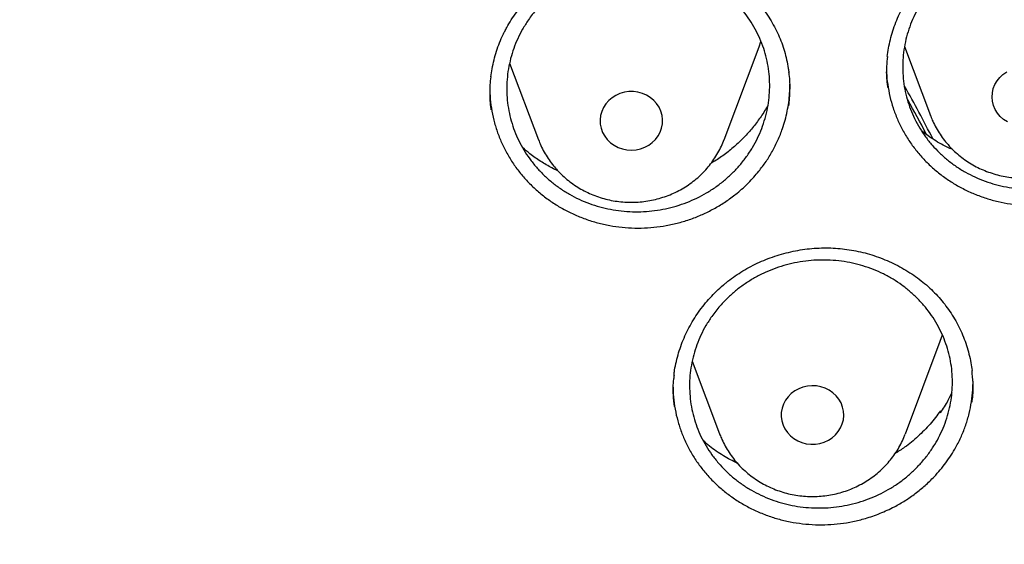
# Model space of a CAD drawing. Header units: millimetres. Extents: x 8 to 795, y 12 to 1770.
# Tile 119 of 136: x 393.66 to 406.25, y 1617.45 to 1624.17. Entities that reach past the tile are written whole.
import ezdxf

# ---------------------------------------------------------------- set-up
doc = ezdxf.new("R2010")
doc.units = ezdxf.units.MM

msp = doc.modelspace()

# ---------------------------------------------------------------- linework, layer by layer
at = {"color": 7, "linetype": 'Continuous', "lineweight": 30}
for p, q in [((402.67, 1622.632), (403.117, 1623.821)), ((403.117, 1623.821), (403.141, 1623.891)), ((404.977, 1623.824), (405.309, 1622.942)), ((399.925, 1623.612), (400.294, 1622.632)), ((405.312, 1622.933), (405.309, 1622.942)), ((405.435, 1620.054), (405.463, 1620.133)), ((404.988, 1618.865), (405.435, 1620.054)), ((402.262, 1619.796), (402.612, 1618.865)), ((405.433, 1619.135), (405.438, 1619.162)), ((405.438, 1619.162), (405.442, 1619.148)), ((402.612, 1618.865), (402.616, 1618.855))]:
    msp.add_line(p, q, dxfattribs=at)
at = {"color": 7, "linetype": 'Continuous', "lineweight": 30, "flags": 128}
for points in [[(406.293, 1622.86), (406.245, 1622.892), (406.202, 1622.929), (406.166, 1622.972), (406.137, 1623.02), (406.115, 1623.071), (406.102, 1623.124), (406.097, 1623.178), (406.101, 1623.233), (406.113, 1623.287), (406.133, 1623.338), (406.161, 1623.386), (406.196, 1623.43), (406.237, 1623.469), (406.285, 1623.501)], [(401.175, 1622.633), (401.216, 1622.593), (401.262, 1622.56), (401.313, 1622.534), (401.368, 1622.514), (401.425, 1622.502), (401.483, 1622.499), (401.542, 1622.503), (401.598, 1622.515), (401.653, 1622.535), (401.704, 1622.562), (401.75, 1622.595), (401.79, 1622.635), (401.824, 1622.68), (401.85, 1622.729), (401.869, 1622.781), (401.879, 1622.834), (401.881, 1622.889), (401.875, 1622.944), (401.86, 1622.997), (401.837, 1623.047), (401.806, 1623.094), (401.769, 1623.136), (401.725, 1623.172), (401.676, 1623.202), (401.623, 1623.225), (401.567, 1623.241), (401.509, 1623.248), (401.451, 1623.248), (401.393, 1623.24), (401.337, 1623.224), (401.284, 1623.2), (401.236, 1623.17), (401.193, 1623.133), (401.155, 1623.091), (401.125, 1623.044), (401.103, 1622.994), (401.088, 1622.941), (401.082, 1622.886), (401.084, 1622.831), (401.095, 1622.778), (401.114, 1622.726), (401.141, 1622.677), (401.175, 1622.633)], [(403.424, 1618.979), (403.448, 1618.929), (403.479, 1618.882), (403.518, 1618.841), (403.562, 1618.805), (403.611, 1618.776), (403.665, 1618.754), (403.721, 1618.739), (403.779, 1618.732), (403.837, 1618.733), (403.895, 1618.742), (403.95, 1618.759), (404.003, 1618.783), (404.051, 1618.815), (404.093, 1618.852), (404.13, 1618.895), (404.159, 1618.942), (404.181, 1618.993), (404.195, 1619.046), (404.2, 1619.101), (404.197, 1619.155), (404.185, 1619.209), (404.165, 1619.261), (404.137, 1619.309), (404.102, 1619.353), (404.061, 1619.391), (404.014, 1619.424), (403.962, 1619.45), (403.907, 1619.468), (403.85, 1619.479), (403.792, 1619.482), (403.734, 1619.477), (403.677, 1619.464), (403.623, 1619.443), (403.572, 1619.416), (403.527, 1619.381), (403.487, 1619.341), (403.454, 1619.296), (403.429, 1619.247), (403.411, 1619.194), (403.401, 1619.14), (403.401, 1619.086), (403.408, 1619.031), (403.424, 1618.979)]]:
    msp.add_lwpolyline(points, dxfattribs=at)
at = {"color": 7, "linetype": 'Continuous', "lineweight": 30}
for centre, radius, start, end in [((392.589, 1616.237), 14.269, 26.6885, 29.7441), ((392.579, 1616.128), 14.281, 27.432, 29.4109)]:
    msp.add_arc(centre, radius, start, end, dxfattribs=at)
for points, knots in [([(358.722, 1619.106), (358.724, 1619.121), (358.744, 1619.292), (358.789, 1619.618), (358.858, 1620.082), (358.935, 1620.546), (359.02, 1621.008), (359.112, 1621.469), (359.211, 1621.928), (359.318, 1622.387), (359.433, 1622.843), (359.555, 1623.298), (359.684, 1623.751), (359.821, 1624.202), (359.965, 1624.651), (360.117, 1625.098), (360.275, 1625.543), (360.441, 1625.985), (360.614, 1626.425), (360.794, 1626.863), (360.982, 1627.297), (361.176, 1627.73), (361.377, 1628.159), (361.585, 1628.585), (361.801, 1629.008), (362.023, 1629.429), (362.252, 1629.846), (362.487, 1630.259), (362.73, 1630.669), (362.979, 1631.076), (363.234, 1631.479), (363.496, 1631.878), (363.765, 1632.274), (364.04, 1632.666), (364.321, 1633.053), (364.609, 1633.437), (364.903, 1633.816), (365.203, 1634.192), (365.509, 1634.562), (365.821, 1634.929), (366.139, 1635.291), (366.463, 1635.648), (366.792, 1636.001), (367.128, 1636.349), (367.469, 1636.692), (367.815, 1637.03), (368.167, 1637.363), (368.524, 1637.691), (368.887, 1638.014), (369.255, 1638.331), (369.628, 1638.644), (370.006, 1638.951), (370.389, 1639.252), (370.777, 1639.548), (371.169, 1639.838), (371.566, 1640.123), (371.968, 1640.402), (372.375, 1640.676), (372.785, 1640.943), (373.201, 1641.204), (373.62, 1641.46), (374.043, 1641.709), (374.471, 1641.953), (374.902, 1642.19), (375.337, 1642.421), (375.776, 1642.646), (376.218, 1642.864), (376.664, 1643.076), (377.113, 1643.282), (377.566, 1643.481), (378.022, 1643.674), (378.481, 1643.86), (378.943, 1644.04), (379.407, 1644.213), (379.875, 1644.379), (380.345, 1644.539), (380.818, 1644.691), (381.293, 1644.838), (381.77, 1644.977), (382.25, 1645.109), (382.732, 1645.235), (383.216, 1645.353), (383.701, 1645.465), (384.189, 1645.569), (384.678, 1645.667), (385.168, 1645.758), (385.66, 1645.841), (386.153, 1645.918), (386.648, 1645.987), (387.144, 1646.05), (387.64, 1646.105), (388.137, 1646.153), (388.635, 1646.194), (389.134, 1646.228), (389.633, 1646.255), (390.133, 1646.275), (390.633, 1646.287), (391.133, 1646.293), (391.633, 1646.291), (392.133, 1646.282), (392.632, 1646.266), (393.132, 1646.242), (393.631, 1646.212), (394.129, 1646.174), (394.627, 1646.13), (395.124, 1646.078), (395.62, 1646.019), (396.115, 1645.953), (396.609, 1645.88), (397.101, 1645.8), (397.592, 1645.712), (398.082, 1645.618), (398.57, 1645.517), (399.057, 1645.409), (399.542, 1645.293), (400.024, 1645.171), (400.505, 1645.042), (400.984, 1644.906), (401.46, 1644.764), (401.934, 1644.614), (402.405, 1644.458), (402.874, 1644.295), (403.34, 1644.125), (403.803, 1643.949), (404.264, 1643.766), (404.721, 1643.576), (405.175, 1643.38), (405.626, 1643.178), (406.074, 1642.969), (406.518, 1642.754), (406.959, 1642.532), (407.396, 1642.304), (407.829, 1642.07), (408.258, 1641.829), (408.683, 1641.583), (409.105, 1641.33), (409.522, 1641.072), (409.935, 1640.807), (410.343, 1640.537), (410.747, 1640.261), (411.147, 1639.979), (411.542, 1639.691), (411.932, 1639.398), (412.317, 1639.099), (412.698, 1638.795), (413.073, 1638.485), (413.443, 1638.17), (413.808, 1637.85), (414.168, 1637.524), (414.523, 1637.194), (414.872, 1636.858), (415.216, 1636.517), (415.554, 1636.172), (415.886, 1635.821), (416.213, 1635.466), (416.534, 1635.107), (416.849, 1634.743), (417.158, 1634.374), (417.461, 1634.001), (417.758, 1633.624), (418.048, 1633.242), (418.333, 1632.856), (418.611, 1632.467), (418.883, 1632.073), (419.148, 1631.675), (419.407, 1631.274), (419.659, 1630.869), (419.905, 1630.461), (420.144, 1630.049), (420.376, 1629.634), (420.601, 1629.215), (420.82, 1628.793), (421.031, 1628.368), (421.236, 1627.941), (421.434, 1627.51), (421.625, 1627.076), (421.808, 1626.64), (421.985, 1626.201), (422.154, 1625.76), (422.316, 1625.317), (422.471, 1624.871), (422.619, 1624.423), (422.759, 1623.973), (422.892, 1623.52), (423.018, 1623.067), (423.136, 1622.611), (423.247, 1622.154), (423.35, 1621.695), (423.446, 1621.234), (423.534, 1620.773), (423.615, 1620.31), (423.689, 1619.846), (423.754, 1619.381), (423.795, 1619.062), (423.813, 1618.898), (423.814, 1618.889)], [0, 0, 0, 0, 0.000525, 0.005758, 0.010991, 0.016224, 0.021457, 0.02669, 0.031923, 0.037156, 0.042389, 0.047622, 0.052854, 0.058087, 0.06332, 0.068553, 0.073785, 0.079018, 0.084251, 0.089483, 0.094716, 0.099949, 0.105181, 0.110413, 0.115646, 0.120878, 0.12611, 0.131343, 0.136575, 0.141807, 0.147039, 0.152271, 0.157503, 0.162735, 0.167967, 0.173199, 0.178431, 0.183663, 0.188894, 0.194126, 0.199358, 0.204589, 0.209821, 0.215052, 0.220284, 0.225515, 0.230746, 0.235978, 0.241209, 0.24644, 0.251671, 0.256902, 0.262133, 0.267364, 0.272595, 0.277826, 0.283057, 0.288288, 0.293519, 0.29875, 0.303981, 0.309211, 0.314442, 0.319673, 0.324903, 0.330134, 0.335365, 0.340595, 0.345826, 0.351056, 0.356287, 0.361517, 0.366748, 0.371978, 0.377208, 0.382439, 0.387669, 0.392899, 0.39813, 0.40336, 0.40859, 0.413821, 0.419051, 0.424281, 0.429511, 0.434741, 0.439972, 0.445202, 0.450432, 0.455662, 0.460892, 0.466122, 0.471353, 0.476583, 0.481813, 0.487043, 0.492273, 0.497503, 0.502733, 0.507963, 0.513194, 0.518424, 0.523654, 0.528884, 0.534114, 0.539344, 0.544574, 0.549804, 0.555035, 0.560265, 0.565495, 0.570725, 0.575955, 0.581185, 0.586416, 0.591646, 0.596876, 0.602106, 0.607337, 0.612567, 0.617797, 0.623027, 0.628258, 0.633488, 0.638718, 0.643949, 0.649179, 0.65441, 0.65964, 0.664871, 0.670101, 0.675332, 0.680562, 0.685793, 0.691023, 0.696254, 0.701485, 0.706715, 0.711946, 0.717177, 0.722408, 0.727638, 0.732869, 0.7381, 0.743331, 0.748562, 0.753793, 0.759024, 0.764256, 0.769487, 0.774718, 0.779949, 0.78518, 0.790412, 0.795643, 0.800875, 0.806106, 0.811338, 0.816569, 0.821801, 0.827033, 0.832264, 0.837496, 0.842728, 0.84796, 0.853192, 0.858424, 0.863656, 0.868888, 0.87412, 0.879352, 0.884584, 0.889817, 0.895049, 0.900281, 0.905514, 0.910746, 0.915979, 0.921211, 0.926444, 0.931676, 0.936909, 0.942142, 0.947374, 0.952607, 0.95784, 0.963073, 0.968306, 0.973539, 0.978772, 0.984005, 0.989238, 0.994471, 0.999704, 1, 1, 1, 1]), ([(405.357, 1624.84), (405.371, 1624.853), (405.415, 1624.892), (405.492, 1624.952), (405.588, 1625.02), (405.69, 1625.082), (405.796, 1625.138), (405.906, 1625.188), (406.019, 1625.233), (406.135, 1625.27), (406.253, 1625.301), (406.372, 1625.324), (406.492, 1625.341), (406.612, 1625.35), (406.732, 1625.352), (406.85, 1625.346), (406.968, 1625.334), (407.085, 1625.314), (407.201, 1625.287), (407.317, 1625.253), (407.43, 1625.213), (407.541, 1625.165), (407.648, 1625.111), (407.751, 1625.051), (407.849, 1624.986), (407.942, 1624.915), (408.028, 1624.84), (408.109, 1624.759), (408.184, 1624.674), (408.253, 1624.584), (408.317, 1624.49), (408.375, 1624.39), (408.426, 1624.287), (408.471, 1624.181), (408.508, 1624.071), (408.538, 1623.96), (408.559, 1623.862), (408.566, 1623.8), (408.569, 1623.777)], [0, 0, 0, 0, 0.014026, 0.041958, 0.070023, 0.098281, 0.126709, 0.155277, 0.183942, 0.212656, 0.241356, 0.269983, 0.298487, 0.326826, 0.354968, 0.382879, 0.410639, 0.438736, 0.467132, 0.49577, 0.524582, 0.553491, 0.582411, 0.611239, 0.6399, 0.668331, 0.696483, 0.724355, 0.752202, 0.780401, 0.808852, 0.837517, 0.866346, 0.895284, 0.924273, 0.953241, 0.982129, 1, 1, 1, 1]), ([(405.455, 1624.707), (405.489, 1624.738), (405.557, 1624.799), (405.669, 1624.882), (405.789, 1624.957), (405.915, 1625.022), (406.045, 1625.076), (406.179, 1625.12), (406.318, 1625.153), (406.459, 1625.175), (406.601, 1625.186), (406.742, 1625.185), (406.883, 1625.173), (407.023, 1625.15), (407.159, 1625.116), (407.291, 1625.071), (407.42, 1625.015), (407.542, 1624.949), (407.658, 1624.873), (407.766, 1624.789), (407.868, 1624.696), (407.959, 1624.595), (408.042, 1624.486), (408.114, 1624.373), (408.176, 1624.252), (408.227, 1624.127), (408.267, 1623.999), (408.294, 1623.868), (408.311, 1623.734), (408.315, 1623.6), (408.307, 1623.465), (408.288, 1623.332), (408.256, 1623.2), (408.213, 1623.071), (408.159, 1622.946), (408.095, 1622.826), (408.019, 1622.71), (407.934, 1622.601), (407.839, 1622.499), (407.737, 1622.405), (407.626, 1622.319), (407.508, 1622.242), (407.384, 1622.175), (407.255, 1622.118), (407.12, 1622.071), (406.983, 1622.036), (406.843, 1622.011), (406.703, 1621.998), (406.56, 1621.995), (406.418, 1622.005), (406.279, 1622.025), (406.142, 1622.057), (406.008, 1622.099), (405.878, 1622.152), (405.754, 1622.216), (405.637, 1622.289), (405.526, 1622.371), (405.423, 1622.463), (405.329, 1622.562), (405.245, 1622.667), (405.17, 1622.781), (405.105, 1622.9), (405.052, 1623.023), (405.009, 1623.15), (404.978, 1623.282), (404.959, 1623.415), (404.952, 1623.549), (404.957, 1623.683), (404.973, 1623.817), (405.002, 1623.95), (405.042, 1624.079), (405.093, 1624.205), (405.155, 1624.327), (405.235, 1624.454), (405.332, 1624.583), (405.414, 1624.666), (405.455, 1624.707)], [0, 0, 0, 0, 0.013193, 0.026478, 0.040052, 0.053726, 0.066919, 0.080204, 0.093778, 0.107451, 0.120644, 0.134072, 0.147501, 0.161174, 0.174363, 0.187787, 0.201212, 0.214881, 0.228065, 0.241484, 0.254903, 0.268567, 0.281746, 0.295161, 0.308576, 0.322236, 0.335413, 0.348827, 0.36224, 0.375898, 0.389078, 0.402493, 0.415909, 0.429568, 0.442752, 0.456172, 0.469592, 0.483256, 0.496446, 0.509871, 0.523296, 0.536966, 0.550158, 0.563587, 0.577016, 0.590689, 0.603882, 0.617167, 0.630741, 0.644414, 0.657605, 0.671031, 0.684457, 0.698127, 0.711313, 0.724734, 0.738155, 0.75182, 0.765, 0.778417, 0.791833, 0.805493, 0.818671, 0.832085, 0.845498, 0.859156, 0.872335, 0.885749, 0.899164, 0.912822, 0.926005, 0.939423, 0.952842, 0.966504, 0.983159, 1, 1, 1, 1]), ([(399.862, 1624.018), (399.87, 1624.035), (399.897, 1624.085), (399.946, 1624.167), (400.01, 1624.262), (400.082, 1624.354), (400.16, 1624.442), (400.244, 1624.526), (400.333, 1624.605), (400.428, 1624.679), (400.527, 1624.747), (400.63, 1624.809), (400.737, 1624.865), (400.846, 1624.914), (400.958, 1624.956), (401.071, 1624.991), (401.187, 1625.019), (401.304, 1625.04), (401.424, 1625.054), (401.545, 1625.062), (401.668, 1625.062), (401.79, 1625.056), (401.912, 1625.042), (402.031, 1625.021), (402.149, 1624.993), (402.263, 1624.959), (402.374, 1624.918), (402.48, 1624.871), (402.583, 1624.817), (402.683, 1624.757), (402.78, 1624.691), (402.872, 1624.619), (402.96, 1624.54), (403.043, 1624.457), (403.12, 1624.368), (403.191, 1624.276), (403.256, 1624.179), (403.313, 1624.079), (403.364, 1623.977), (403.407, 1623.872), (403.442, 1623.765), (403.47, 1623.656), (403.489, 1623.564), (403.495, 1623.508), (403.497, 1623.49)], [0, 0, 0, 0, 0.012003, 0.036047, 0.060202, 0.084516, 0.108972, 0.13354, 0.158187, 0.18287, 0.207535, 0.232131, 0.256617, 0.280957, 0.305121, 0.329083, 0.352915, 0.37701, 0.401355, 0.425903, 0.450595, 0.475365, 0.500138, 0.524826, 0.549365, 0.573699, 0.597786, 0.621624, 0.645431, 0.669533, 0.693849, 0.718346, 0.742983, 0.767715, 0.792493, 0.817259, 0.841962, 0.866565, 0.891038, 0.915365, 0.939515, 0.963745, 0.988123, 1, 1, 1, 1]), ([(400.389, 1624.427), (400.423, 1624.457), (400.491, 1624.519), (400.604, 1624.601), (400.724, 1624.675), (400.85, 1624.74), (400.981, 1624.793), (401.115, 1624.836), (401.254, 1624.869), (401.395, 1624.89), (401.537, 1624.9), (401.678, 1624.899), (401.82, 1624.886), (401.959, 1624.862), (402.096, 1624.827), (402.228, 1624.781), (402.357, 1624.725), (402.48, 1624.658), (402.596, 1624.582), (402.704, 1624.497), (402.806, 1624.403), (402.898, 1624.302), (402.98, 1624.193), (403.052, 1624.079), (403.115, 1623.958), (403.166, 1623.833), (403.205, 1623.704), (403.233, 1623.573), (403.25, 1623.439), (403.254, 1623.304), (403.246, 1623.17), (403.227, 1623.037), (403.195, 1622.904), (403.152, 1622.776), (403.098, 1622.651), (403.034, 1622.531), (402.958, 1622.415), (402.873, 1622.307), (402.778, 1622.205), (402.676, 1622.112), (402.564, 1622.026), (402.446, 1621.95), (402.322, 1621.884), (402.193, 1621.827), (402.058, 1621.781), (401.92, 1621.746), (401.78, 1621.722), (401.639, 1621.709), (401.497, 1621.708), (401.355, 1621.718), (401.215, 1621.739), (401.079, 1621.771), (400.944, 1621.814), (400.814, 1621.868), (400.69, 1621.932), (400.573, 1622.006), (400.462, 1622.089), (400.359, 1622.181), (400.265, 1622.281), (400.18, 1622.387), (400.104, 1622.501), (400.04, 1622.62), (399.986, 1622.744), (399.944, 1622.871), (399.913, 1623.003), (399.893, 1623.136), (399.886, 1623.27), (399.891, 1623.404), (399.907, 1623.539), (399.936, 1623.671), (399.976, 1623.801), (400.027, 1623.926), (400.09, 1624.048), (400.169, 1624.175), (400.267, 1624.304), (400.348, 1624.386), (400.389, 1624.427)], [0, 0, 0, 0, 0.013191, 0.026474, 0.040046, 0.053718, 0.066909, 0.080193, 0.093765, 0.107436, 0.120626, 0.134052, 0.147478, 0.161148, 0.174334, 0.187756, 0.201177, 0.214844, 0.228026, 0.241444, 0.254861, 0.268523, 0.281703, 0.295119, 0.308534, 0.322193, 0.335373, 0.348789, 0.362205, 0.375864, 0.389047, 0.402465, 0.415884, 0.429546, 0.442733, 0.456155, 0.469578, 0.483244, 0.496435, 0.509861, 0.523287, 0.536958, 0.550149, 0.563433, 0.577005, 0.590677, 0.603868, 0.617294, 0.630721, 0.644392, 0.657579, 0.671002, 0.684426, 0.698093, 0.711276, 0.724695, 0.738114, 0.751778, 0.764958, 0.778374, 0.79179, 0.80545, 0.818629, 0.832044, 0.84546, 0.859119, 0.872301, 0.885718, 0.899135, 0.912797, 0.925982, 0.939403, 0.952824, 0.96649, 0.983152, 1, 1, 1, 1]), ([(404.757, 1623.696), (404.762, 1623.732), (404.771, 1623.805), (404.795, 1623.915), (404.827, 1624.026), (404.866, 1624.136), (404.912, 1624.243), (404.965, 1624.348), (405.025, 1624.45), (405.091, 1624.548), (405.163, 1624.641), (405.242, 1624.73), (405.307, 1624.795), (405.346, 1624.831), (405.357, 1624.84)], [0, 0, 0, 0, 0.083631, 0.171367, 0.259696, 0.348487, 0.437589, 0.526837, 0.616023, 0.704969, 0.793535, 0.88161, 0.969116, 1, 1, 1, 1]), ([(399.686, 1623.439), (399.691, 1623.473), (399.7, 1623.545), (399.725, 1623.654), (399.756, 1623.765), (399.795, 1623.874), (399.832, 1623.958), (399.855, 1624.005), (399.862, 1624.018)], [0, 0, 0, 0, 0.170942, 0.361988, 0.552259, 0.741502, 0.929543, 1, 1, 1, 1]), ([(404.759, 1623.699), (404.755, 1623.656), (404.742, 1623.545), (404.744, 1623.411), (404.757, 1623.322), (404.76, 1623.301)], [0, 0, 0, 0, 0.32284, 0.839166, 1, 1, 1, 1]), ([(404.747, 1623.551), (404.747, 1623.531), (404.747, 1623.459), (404.76, 1623.336), (404.788, 1623.185), (404.83, 1623.037), (404.884, 1622.895), (404.951, 1622.755), (405.03, 1622.622), (405.122, 1622.497), (405.223, 1622.379), (405.336, 1622.27), (405.458, 1622.17), (405.588, 1622.081), (405.725, 1622.003), (405.87, 1621.936), (406.02, 1621.88), (406.175, 1621.838), (406.332, 1621.808), (406.493, 1621.79), (406.655, 1621.786), (406.817, 1621.794), (406.977, 1621.816), (407.136, 1621.85), (407.304, 1621.901), (407.48, 1621.97), (407.597, 1622.035), (407.656, 1622.067)], [0, 0, 0, 0, 0.015958, 0.056178, 0.096987, 0.136548, 0.176382, 0.216637, 0.257477, 0.297114, 0.337028, 0.377372, 0.418308, 0.457873, 0.497715, 0.537982, 0.578836, 0.618432, 0.658304, 0.698604, 0.739492, 0.779081, 0.818947, 0.859239, 0.900119, 0.949786, 1, 1, 1, 1]), ([(399.684, 1623.441), (399.684, 1623.44), (399.672, 1623.371), (399.671, 1623.232), (399.672, 1623.091), (399.684, 1623.02), (399.685, 1623.016)], [0, 0, 0, 0, 0.0119429, 0.4911625, 0.9718957, 1, 1, 1, 1]), ([(403.498, 1623.065), (403.504, 1623.13), (403.516, 1623.264), (403.512, 1623.408), (403.499, 1623.484), (403.497, 1623.493)], [0, 0, 0, 0, 0.460055, 0.937185, 1, 1, 1, 1]), ([(399.671, 1623.301), (399.672, 1623.251), (399.675, 1623.15), (399.696, 1622.998), (399.729, 1622.847), (399.776, 1622.701), (399.836, 1622.56), (399.908, 1622.422), (399.992, 1622.292), (400.088, 1622.169), (400.193, 1622.055), (400.31, 1621.949), (400.435, 1621.852), (400.568, 1621.767), (400.709, 1621.692), (400.856, 1621.629), (401.009, 1621.577), (401.166, 1621.539), (401.324, 1621.513), (401.486, 1621.5), (401.649, 1621.5), (401.81, 1621.513), (401.97, 1621.538), (402.128, 1621.577), (402.282, 1621.628), (402.43, 1621.691), (402.572, 1621.765), (402.709, 1621.85), (402.847, 1621.955), (402.985, 1622.079), (403.07, 1622.178), (403.113, 1622.228)], [0, 0, 0, 0, 0.0329763, 0.067056, 0.1016392, 0.1350605, 0.1687107, 0.2026279, 0.2371033, 0.2705622, 0.3042523, 0.3382077, 0.3727171, 0.4062196, 0.4399553, 0.4740549, 0.5086545, 0.5421316, 0.5758431, 0.609823, 0.6443597, 0.6778613, 0.7115972, 0.7456031, 0.7801676, 0.8136576, 0.847382, 0.8813756, 0.9159269, 0.957735, 1, 1, 1, 1]), ([(403.113, 1622.228), (403.144, 1622.269), (403.208, 1622.351), (403.289, 1622.485), (403.36, 1622.626), (403.427, 1622.796), (403.481, 1622.996), (403.509, 1623.188), (403.51, 1623.305), (403.511, 1623.345)], [0, 0, 0, 0, 0.1267896, 0.2544762, 0.3849516, 0.5163824, 0.7066279, 0.8999659, 1, 1, 1, 1]), ([(403.23, 1623.076), (403.23, 1623.074), (403.204, 1623.024), (403.143, 1622.931), (403.047, 1622.798), (402.938, 1622.674), (402.818, 1622.557), (402.688, 1622.452), (402.582, 1622.376), (402.518, 1622.34), (402.502, 1622.33)], [0, 0, 0, 0, 0.004281, 0.16358, 0.318206, 0.473905, 0.632994, 0.793255, 0.947806, 1, 1, 1, 1]), ([(405.313, 1622.933), (405.322, 1622.911), (405.342, 1622.86), (405.381, 1622.783), (405.431, 1622.701), (405.487, 1622.623), (405.549, 1622.55), (405.617, 1622.482), (405.69, 1622.418), (405.768, 1622.361), (405.85, 1622.309), (405.937, 1622.264), (406.027, 1622.226), (406.12, 1622.194), (406.215, 1622.169), (406.312, 1622.151), (406.411, 1622.141), (406.51, 1622.138), (406.608, 1622.143), (406.707, 1622.155), (406.804, 1622.175), (406.899, 1622.201), (406.992, 1622.235), (407.081, 1622.276), (407.167, 1622.323), (407.249, 1622.377), (407.327, 1622.437), (407.399, 1622.502), (407.466, 1622.573), (407.526, 1622.648), (407.581, 1622.728), (407.628, 1622.811), (407.663, 1622.884), (407.68, 1622.929), (407.685, 1622.944)], [0, 0, 0, 0, 0.023219, 0.054794, 0.086406, 0.118064, 0.149772, 0.181535, 0.213355, 0.245233, 0.277168, 0.309159, 0.341202, 0.373293, 0.405427, 0.437599, 0.469804, 0.502035, 0.534286, 0.566549, 0.598816, 0.63108, 0.663333, 0.695568, 0.727777, 0.759953, 0.792088, 0.824175, 0.85621, 0.888187, 0.920103, 0.951958, 0.983751, 1, 1, 1, 1]), ([(405.594, 1622.506), (405.57, 1622.516), (405.478, 1622.555), (405.343, 1622.634), (405.24, 1622.712), (405.195, 1622.747)], [0, 0, 0, 0, 0.166222, 0.634665, 1, 1, 1, 1]), ([(400.542, 1622.234), (400.517, 1622.246), (400.441, 1622.281), (400.321, 1622.353), (400.195, 1622.441), (400.121, 1622.505), (400.09, 1622.532)], [0, 0, 0, 0, 0.152601, 0.459309, 0.768269, 1, 1, 1, 1]), ([(400.294, 1622.634), (400.303, 1622.609), (400.325, 1622.554), (400.366, 1622.473), (400.415, 1622.392), (400.468, 1622.318), (400.506, 1622.274), (400.524, 1622.253)], [0, 0, 0, 0, 0.180697, 0.393572, 0.606703, 0.820137, 1, 1, 1, 1]), ([(400.524, 1622.253), (400.539, 1622.237), (400.575, 1622.198), (400.639, 1622.139), (400.714, 1622.079), (400.795, 1622.024), (400.88, 1621.976), (400.968, 1621.934), (401.06, 1621.899), (401.154, 1621.871), (401.25, 1621.85), (401.348, 1621.836), (401.447, 1621.83), (401.546, 1621.831), (401.644, 1621.839), (401.742, 1621.855), (401.838, 1621.879), (401.932, 1621.909), (402.023, 1621.946), (402.111, 1621.991), (402.195, 1622.041), (402.275, 1622.098), (402.35, 1622.161), (402.419, 1622.229), (402.483, 1622.302), (402.54, 1622.38), (402.591, 1622.462), (402.635, 1622.546), (402.658, 1622.604), (402.67, 1622.633)], [0, 0, 0, 0, 0.025191, 0.062422, 0.099696, 0.137037, 0.174444, 0.211914, 0.249443, 0.287025, 0.324655, 0.362326, 0.400031, 0.437764, 0.475515, 0.513275, 0.551035, 0.588787, 0.626522, 0.664232, 0.701906, 0.739536, 0.777115, 0.814635, 0.852089, 0.889475, 0.926788, 0.964029, 1, 1, 1, 1]), ([(402.694, 1620.801), (402.71, 1620.813), (402.755, 1620.849), (402.835, 1620.906), (402.935, 1620.968), (403.039, 1621.025), (403.148, 1621.076), (403.26, 1621.121), (403.375, 1621.159), (403.493, 1621.191), (403.612, 1621.216), (403.733, 1621.234), (403.853, 1621.245), (403.974, 1621.248), (404.093, 1621.244), (404.211, 1621.233), (404.328, 1621.215), (404.444, 1621.19), (404.559, 1621.158), (404.672, 1621.119), (404.783, 1621.073), (404.891, 1621.021), (404.996, 1620.962), (405.096, 1620.898), (405.19, 1620.828), (405.279, 1620.754), (405.362, 1620.674), (405.439, 1620.591), (405.509, 1620.503), (405.574, 1620.41), (405.633, 1620.313), (405.686, 1620.211), (405.732, 1620.106), (405.771, 1619.998), (405.803, 1619.888), (405.827, 1619.781), (405.837, 1619.709), (405.842, 1619.676)], [0, 0, 0, 0, 0.014331, 0.042851, 0.071507, 0.100361, 0.12939, 0.158562, 0.187834, 0.217158, 0.246469, 0.275707, 0.304819, 0.333764, 0.362509, 0.391018, 0.419376, 0.448075, 0.477081, 0.506337, 0.535772, 0.565308, 0.594858, 0.624317, 0.653608, 0.682667, 0.711442, 0.739933, 0.768396, 0.797219, 0.826302, 0.855603, 0.885073, 0.914656, 0.944292, 0.973907, 1, 1, 1, 1]), ([(402.738, 1620.628), (402.772, 1620.658), (402.84, 1620.719), (402.954, 1620.8), (403.074, 1620.873), (403.201, 1620.937), (403.333, 1620.99), (403.467, 1621.032), (403.606, 1621.064), (403.747, 1621.084), (403.888, 1621.093), (404.029, 1621.091), (404.171, 1621.078), (404.311, 1621.053), (404.447, 1621.018), (404.579, 1620.972), (404.708, 1620.915), (404.83, 1620.848), (404.945, 1620.771), (405.053, 1620.686), (405.153, 1620.592), (405.244, 1620.491), (405.326, 1620.382), (405.397, 1620.268), (405.458, 1620.147), (405.508, 1620.022), (405.547, 1619.894), (405.573, 1619.764), (405.589, 1619.63), (405.592, 1619.496), (405.583, 1619.362), (405.562, 1619.23), (405.53, 1619.098), (405.485, 1618.97), (405.43, 1618.846), (405.365, 1618.727), (405.288, 1618.613), (405.202, 1618.505), (405.106, 1618.405), (405.003, 1618.312), (404.891, 1618.227), (404.772, 1618.152), (404.647, 1618.087), (404.518, 1618.031), (404.383, 1617.986), (404.245, 1617.952), (404.105, 1617.929), (403.964, 1617.917), (403.821, 1617.916), (403.68, 1617.926), (403.54, 1617.948), (403.403, 1617.981), (403.269, 1618.025), (403.14, 1618.079), (403.017, 1618.143), (402.9, 1618.217), (402.789, 1618.301), (402.687, 1618.392), (402.594, 1618.492), (402.511, 1618.598), (402.436, 1618.712), (402.372, 1618.831), (402.32, 1618.955), (402.279, 1619.082), (402.249, 1619.213), (402.231, 1619.346), (402.225, 1619.479), (402.23, 1619.613), (402.248, 1619.746), (402.278, 1619.878), (402.319, 1620.007), (402.371, 1620.131), (402.435, 1620.253), (402.515, 1620.378), (402.614, 1620.506), (402.696, 1620.587), (402.738, 1620.628)], [0, 0, 0, 0, 0.013191, 0.026474, 0.040046, 0.053717, 0.066908, 0.080336, 0.093763, 0.107434, 0.120626, 0.133909, 0.147481, 0.161154, 0.174343, 0.187769, 0.201195, 0.214865, 0.228051, 0.241473, 0.254895, 0.268561, 0.281743, 0.295161, 0.308579, 0.322241, 0.335421, 0.348836, 0.362252, 0.375911, 0.389091, 0.402507, 0.415922, 0.429582, 0.442764, 0.456183, 0.469601, 0.483264, 0.49645, 0.509873, 0.523295, 0.536962, 0.550152, 0.563578, 0.577004, 0.590675, 0.603866, 0.61715, 0.630722, 0.644394, 0.657585, 0.671011, 0.684438, 0.698109, 0.711296, 0.72472, 0.738143, 0.751811, 0.764994, 0.778413, 0.791832, 0.805495, 0.818675, 0.832091, 0.845507, 0.859167, 0.872347, 0.885762, 0.899177, 0.912837, 0.926018, 0.939435, 0.952853, 0.966514, 0.983164, 1, 1, 1, 1]), ([(402.028, 1619.616), (402.03, 1619.638), (402.037, 1619.698), (402.057, 1619.794), (402.086, 1619.904), (402.123, 1620.013), (402.167, 1620.12), (402.218, 1620.225), (402.276, 1620.326), (402.341, 1620.425), (402.412, 1620.519), (402.489, 1620.609), (402.571, 1620.693), (402.64, 1620.757), (402.683, 1620.791), (402.694, 1620.801)], [0, 0, 0, 0, 0.050164, 0.132326, 0.215141, 0.298513, 0.382318, 0.466415, 0.550648, 0.634822, 0.71877, 0.802359, 0.885483, 0.96807, 1, 1, 1, 1]), ([(402.029, 1619.618), (402.027, 1619.601), (402.013, 1619.517), (402.011, 1619.381), (402.024, 1619.264), (402.029, 1619.215)], [0, 0, 0, 0, 0.126547, 0.632253, 1, 1, 1, 1]), ([(405.841, 1619.271), (405.843, 1619.284), (405.856, 1619.365), (405.858, 1619.503), (405.846, 1619.624), (405.841, 1619.679)], [0, 0, 0, 0, 0.1023531, 0.5995563, 1, 1, 1, 1]), ([(404.847, 1617.932), (404.893, 1617.958), (404.986, 1618.01), (405.117, 1618.101), (405.242, 1618.203), (405.376, 1618.333), (405.512, 1618.495), (405.625, 1618.671), (405.706, 1618.834), (405.763, 1618.978), (405.806, 1619.126), (405.836, 1619.277), (405.853, 1619.416), (405.853, 1619.505), (405.854, 1619.542)], [0, 0, 0, 0, 0.077454, 0.155456, 0.235161, 0.315449, 0.43168, 0.549801, 0.629843, 0.707157, 0.785021, 0.863727, 0.94358, 1, 1, 1, 1]), ([(402.015, 1619.485), (402.016, 1619.435), (402.019, 1619.333), (402.04, 1619.182), (402.074, 1619.033), (402.121, 1618.888), (402.181, 1618.747), (402.253, 1618.61), (402.338, 1618.481), (402.433, 1618.36), (402.54, 1618.245), (402.657, 1618.14), (402.783, 1618.045), (402.916, 1617.961), (403.057, 1617.887), (403.205, 1617.825), (403.357, 1617.775), (403.512, 1617.738), (403.673, 1617.713), (403.835, 1617.701), (403.997, 1617.701), (404.157, 1617.715), (404.318, 1617.741), (404.488, 1617.784), (404.667, 1617.845), (404.787, 1617.903), (404.847, 1617.932)], [0, 0, 0, 0, 0.040358, 0.081854, 0.122125, 0.162674, 0.203542, 0.245077, 0.285398, 0.326, 0.36704, 0.408682, 0.44897, 0.489541, 0.530434, 0.571998, 0.612278, 0.65284, 0.693837, 0.735433, 0.775736, 0.816321, 0.85723, 0.898811, 0.94913, 1, 1, 1, 1]), ([(405.583, 1619.396), (405.567, 1619.362), (405.524, 1619.271), (405.468, 1619.187), (405.433, 1619.135)], [0, 0, 0, 0, 0.380867, 1, 1, 1, 1]), ([(405.438, 1619.162), (405.395, 1619.104), (405.307, 1618.987), (405.152, 1618.831), (405.002, 1618.705), (404.897, 1618.639), (404.856, 1618.614)], [0, 0, 0, 0, 0.2730477, 0.5469554, 0.8200022, 1, 1, 1, 1]), ([(402.616, 1618.854), (402.624, 1618.834), (402.645, 1618.784), (402.683, 1618.708), (402.732, 1618.626), (402.788, 1618.549), (402.85, 1618.475), (402.918, 1618.407), (402.991, 1618.344), (403.069, 1618.286), (403.152, 1618.234), (403.238, 1618.189), (403.328, 1618.15), (403.421, 1618.118), (403.516, 1618.093), (403.613, 1618.076), (403.711, 1618.065), (403.81, 1618.062), (403.909, 1618.067), (404.008, 1618.079), (404.105, 1618.098), (404.2, 1618.125), (404.293, 1618.158), (404.382, 1618.199), (404.468, 1618.246), (404.551, 1618.3), (404.628, 1618.359), (404.7, 1618.425), (404.767, 1618.495), (404.828, 1618.57), (404.883, 1618.65), (404.93, 1618.733), (404.965, 1618.805), (404.981, 1618.85), (404.987, 1618.864)], [0, 0, 0, 0, 0.021814, 0.053468, 0.085145, 0.116867, 0.14864, 0.180468, 0.212353, 0.244296, 0.276296, 0.308352, 0.34046, 0.372616, 0.404816, 0.437055, 0.469326, 0.501623, 0.533941, 0.56627, 0.598604, 0.630935, 0.663255, 0.695558, 0.727834, 0.760077, 0.792279, 0.824434, 0.856536, 0.888581, 0.920565, 0.952486, 0.984346, 1, 1, 1, 1]), ([(402.841, 1618.488), (402.78, 1618.519), (402.654, 1618.584), (402.508, 1618.684), (402.428, 1618.756), (402.402, 1618.78)], [0, 0, 0, 0, 0.386193, 0.798684, 1, 1, 1, 1]), ([(356.404, 1618.228), (356.401, 1618.193), (356.397, 1618.123), (356.39, 1618.006), (356.384, 1617.881), (356.376, 1617.75), (356.368, 1617.609), (356.36, 1617.457), (356.351, 1617.279), (356.343, 1617.07), (356.334, 1616.829), (356.327, 1616.54), (356.322, 1616.199), (356.321, 1615.8), (356.326, 1615.372), (356.337, 1614.912), (356.357, 1614.426), (356.386, 1613.925), (356.423, 1613.42), (356.468, 1612.918), (356.522, 1612.416), (356.583, 1611.917), (356.67, 1611.292), (356.792, 1610.543), (356.959, 1609.673), (357.111, 1608.984), (357.234, 1608.473), (357.319, 1608.138), (357.407, 1607.808), (357.494, 1607.494), (357.578, 1607.202), (357.657, 1606.937), (357.73, 1606.698), (357.797, 1606.485), (357.857, 1606.299), (357.91, 1606.138), (357.955, 1606.004), (357.99, 1605.9), (358.017, 1605.82), (358.041, 1605.751), (358.067, 1605.676), (358.098, 1605.587), (358.135, 1605.483), (358.181, 1605.354), (358.238, 1605.196), (358.308, 1605.009), (358.387, 1604.8), (358.476, 1604.569), (358.576, 1604.316), (358.686, 1604.047), (358.801, 1603.77), (358.963, 1603.392), (359.173, 1602.922), (359.436, 1602.364), (359.735, 1601.758), (360.074, 1601.109), (360.455, 1600.421), (360.847, 1599.753), (361.288, 1599.039), (361.786, 1598.279), (362.348, 1597.475), (362.935, 1596.687), (363.471, 1596.009), (363.952, 1595.43), (364.374, 1594.942), (364.819, 1594.447), (365.288, 1593.946), (365.747, 1593.476), (366.192, 1593.037), (366.62, 1592.629), (367.066, 1592.22), (367.527, 1591.811), (367.942, 1591.457), (368.296, 1591.164), (368.578, 1590.935), (368.842, 1590.726), (369.086, 1590.535), (369.311, 1590.363), (369.507, 1590.216), (369.675, 1590.091), (369.818, 1589.987), (369.945, 1589.894), (370.05, 1589.819), (370.132, 1589.76), (370.19, 1589.718), (370.24, 1589.683), (370.296, 1589.643), (370.372, 1589.59), (370.472, 1589.52), (370.595, 1589.435), (370.74, 1589.336), (370.907, 1589.222), (371.187, 1589.035), (371.575, 1588.782), (372.071, 1588.469), (372.581, 1588.16), (373.104, 1587.854), (373.642, 1587.553), (374.226, 1587.238), (374.861, 1586.913), (375.547, 1586.578), (376.246, 1586.256), (376.987, 1585.934), (377.764, 1585.617), (378.576, 1585.309), (379.383, 1585.024), (380.185, 1584.762), (380.977, 1584.524), (381.758, 1584.308), (382.527, 1584.113), (383.294, 1583.935), (384.138, 1583.759), (385.063, 1583.589), (386.071, 1583.433), (387.082, 1583.304), (388.097, 1583.203), (389.115, 1583.13), (390.134, 1583.084), (391.155, 1583.068), (392.175, 1583.079), (393.195, 1583.119), (394.213, 1583.186), (395.229, 1583.282), (396.242, 1583.406), (397.253, 1583.557), (398.256, 1583.736), (399.25, 1583.941), (400.236, 1584.173), (401.22, 1584.433), (402.128, 1584.701), (402.965, 1584.97), (403.734, 1585.236), (404.508, 1585.524), (405.294, 1585.838), (406.092, 1586.179), (406.9, 1586.547), (407.712, 1586.943), (408.528, 1587.366), (409.189, 1587.731), (409.692, 1588.021), (410.03, 1588.222), (410.348, 1588.414), (410.643, 1588.598), (410.916, 1588.77), (411.166, 1588.932), (411.394, 1589.082), (411.602, 1589.222), (411.786, 1589.347), (411.947, 1589.457), (412.085, 1589.553), (412.204, 1589.637), (412.299, 1589.704), (412.381, 1589.762), (412.463, 1589.821), (412.559, 1589.89), (412.674, 1589.973), (412.805, 1590.069), (412.954, 1590.18), (413.117, 1590.302), (413.289, 1590.432), (413.467, 1590.569), (413.649, 1590.711), (413.907, 1590.915), (414.243, 1591.186), (414.66, 1591.534), (415.092, 1591.907), (415.538, 1592.305), (415.997, 1592.73), (416.42, 1593.136), (416.805, 1593.519), (417.145, 1593.867), (417.475, 1594.216), (417.79, 1594.558), (418.089, 1594.89), (418.386, 1595.231), (418.681, 1595.578), (418.972, 1595.93), (419.242, 1596.266), (419.494, 1596.588), (419.728, 1596.894), (419.946, 1597.185), (420.144, 1597.458), (420.331, 1597.719), (420.517, 1597.985), (420.713, 1598.269), (420.92, 1598.579), (421.139, 1598.915), (421.369, 1599.277), (421.609, 1599.667), (421.858, 1600.084), (422.094, 1600.494), (422.317, 1600.895), (422.526, 1601.283), (422.736, 1601.684), (422.939, 1602.089), (423.138, 1602.498), (423.328, 1602.905), (423.509, 1603.306), (423.674, 1603.687), (423.824, 1604.046), (423.961, 1604.382), (424.084, 1604.697), (424.195, 1604.989), (424.28, 1605.22), (424.342, 1605.391), (424.383, 1605.505), (424.417, 1605.6), (424.443, 1605.677), (424.465, 1605.739), (424.486, 1605.801), (424.512, 1605.877), (424.547, 1605.978), (424.588, 1606.103), (424.646, 1606.276), (424.716, 1606.495), (424.799, 1606.758), (424.884, 1607.038), (424.971, 1607.334), (425.067, 1607.674), (425.171, 1608.063), (425.283, 1608.502), (425.394, 1608.967), (425.495, 1609.42), (425.586, 1609.858), (425.667, 1610.279), (425.744, 1610.713), (425.832, 1611.249), (425.922, 1611.874), (426.007, 1612.576), (426.074, 1613.257), (426.124, 1613.914), (426.159, 1614.548), (426.181, 1615.159), (426.188, 1615.655), (426.189, 1616.044), (426.186, 1616.329), (426.181, 1616.608), (426.174, 1616.875), (426.165, 1617.128), (426.155, 1617.375), (426.144, 1617.614), (426.132, 1617.841), (426.119, 1618.043), (426.11, 1618.17), (426.106, 1618.228)], [0, 0, 0, 0, 0.000951, 0.00193, 0.003036, 0.004253, 0.00557, 0.006974, 0.008466, 0.010552, 0.012788, 0.015174, 0.018604, 0.022304, 0.026272, 0.03051, 0.035109, 0.039809, 0.0445, 0.049182, 0.053854, 0.058517, 0.063171, 0.071403, 0.079606, 0.08778, 0.090983, 0.094182, 0.097376, 0.100428, 0.103231, 0.105785, 0.10809, 0.110147, 0.111955, 0.113514, 0.114824, 0.115886, 0.116546, 0.117156, 0.117891, 0.118757, 0.119771, 0.120935, 0.122551, 0.124388, 0.126447, 0.128728, 0.13123, 0.133951, 0.136743, 0.139516, 0.145262, 0.150923, 0.1565, 0.163835, 0.171017, 0.178053, 0.185051, 0.193962, 0.202877, 0.211797, 0.220722, 0.226386, 0.232222, 0.238234, 0.244421, 0.250785, 0.255992, 0.261311, 0.266742, 0.272286, 0.27791, 0.281398, 0.284647, 0.287657, 0.290428, 0.29296, 0.295254, 0.296996, 0.29857, 0.299975, 0.301212, 0.302031, 0.302668, 0.303134, 0.303663, 0.304513, 0.305603, 0.306932, 0.308499, 0.310306, 0.312352, 0.317473, 0.322689, 0.327986, 0.333366, 0.338829, 0.344373, 0.351014, 0.357768, 0.364616, 0.371408, 0.379162, 0.386804, 0.394332, 0.401748, 0.409052, 0.416116, 0.423071, 0.429942, 0.436807, 0.445722, 0.454637, 0.463552, 0.472466, 0.481381, 0.490295, 0.49921, 0.508124, 0.517039, 0.525953, 0.534868, 0.543782, 0.552714, 0.561687, 0.570523, 0.5794, 0.588318, 0.597277, 0.604345, 0.611477, 0.618749, 0.626162, 0.633856, 0.641697, 0.649684, 0.657818, 0.6661, 0.66977, 0.673275, 0.676573, 0.679664, 0.682548, 0.68518, 0.687613, 0.689846, 0.691879, 0.693552, 0.69506, 0.696371, 0.697452, 0.698185, 0.699064, 0.700127, 0.701375, 0.702837, 0.704492, 0.706336, 0.708286, 0.710293, 0.712359, 0.714483, 0.719094, 0.723957, 0.729073, 0.73444, 0.74006, 0.745932, 0.750271, 0.754723, 0.75908, 0.763275, 0.767308, 0.77118, 0.775537, 0.779669, 0.783578, 0.787262, 0.79079, 0.794084, 0.797145, 0.799974, 0.80285, 0.805987, 0.809384, 0.813035, 0.816945, 0.821115, 0.825545, 0.830235, 0.834102, 0.838129, 0.842317, 0.846532, 0.850561, 0.854837, 0.85888, 0.862688, 0.866263, 0.869603, 0.87271, 0.875584, 0.878223, 0.879511, 0.880626, 0.881559, 0.88231, 0.882879, 0.883358, 0.884118, 0.885104, 0.886317, 0.887757, 0.890141, 0.892693, 0.895393, 0.898242, 0.901239, 0.905195, 0.909383, 0.913804, 0.918457, 0.922275, 0.926237, 0.930343, 0.934543, 0.941328, 0.94789, 0.954228, 0.960343, 0.966236, 0.971905, 0.977351, 0.980059, 0.98271, 0.985301, 0.987816, 0.990158, 0.992312, 0.994612, 0.996657, 0.99845, 1, 1, 1, 1])]:
    msp.add_open_spline(points, degree=3, knots=knots, dxfattribs=at)

doc.saveas('drawing.dxf')
